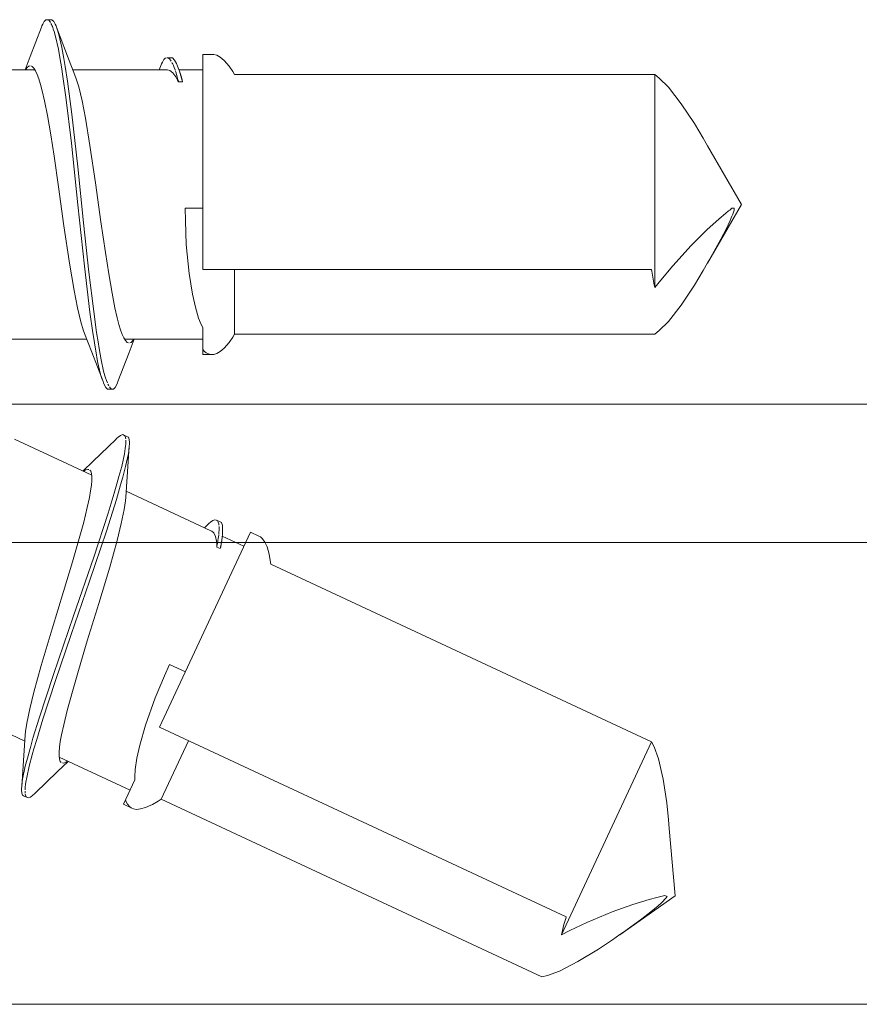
# Model space of a CAD drawing. Header units: millimetres. Extents: x 0 to 10560344, y -63228 to 177747.
# Tile 54 of 125: x 106479 to 106490, y -41074 to -41061. Entities that reach past the tile are written whole.
import ezdxf

# ---------------------------------------------------------------- set-up
doc = ezdxf.new("R2010")
doc.units = ezdxf.units.MM
doc.layers.add('008', color=8, linetype='Continuous', lineweight=9)
doc.layers.add('013', color=220, linetype='Continuous', lineweight=13)

msp = doc.modelspace()

# ---------------------------------------------------------------- linework, layer by layer
at = {"layer": '008', "linetype": 'Continuous'}
for p, q in [((106479.238, -41061.176), (106479.227, -41061.201)), ((106479.257, -41061.141), (106479.238, -41061.176)), ((106479.279, -41061.12), (106479.257, -41061.141)), ((106479.294, -41061.12), (106479.279, -41061.12)), ((106479.344, -41061.12), (106479.294, -41061.12)), ((106479.316, -41061.127), (106479.302, -41061.12)), ((106479.33, -41061.143), (106479.316, -41061.127)), ((106479.337, -41061.154), (106479.33, -41061.143)), ((106479.358, -41061.12), (106479.344, -41061.12)), ((106479.351, -41061.18), (106479.345, -41061.168)), ((106479.357, -41061.192), (106479.351, -41061.18)), ((106479.381, -41061.141), (106479.358, -41061.12)), ((106479.4, -41061.176), (106479.381, -41061.141)), ((106479.411, -41061.201), (106479.4, -41061.176)), ((106479.222, -41061.215), (106479.076, -41061.597)), ((106479.227, -41061.201), (106479.222, -41061.215)), ((106479.363, -41061.206), (106479.358, -41061.195)), ((106479.368, -41061.222), (106479.363, -41061.206)), ((106479.374, -41061.237), (106479.368, -41061.222)), ((106479.385, -41061.271), (106479.375, -41061.241)), ((106479.404, -41061.338), (106479.385, -41061.271)), ((106479.416, -41061.215), (106479.411, -41061.201)), ((106479.56, -41061.593), (106479.416, -41061.215)), ((106479.427, -41061.244), (106479.416, -41061.215)), ((106479.448, -41061.312), (106479.427, -41061.244)), ((106479.488, -41061.482), (106479.448, -41061.312)), ((106479.441, -41061.501), (106479.404, -41061.338)), ((106479.464, -41061.635), (106479.441, -41061.501)), ((106479.512, -41061.623), (106479.488, -41061.482)), ((106481.319, -41061.57), (106481.439, -41061.57)), ((106481.319, -41064.366), (106481.319, -41061.57)), ((106481.438, -41061.57), (106481.461, -41061.57)), ((106481.461, -41061.57), (106481.499, -41061.58)), ((106479.076, -41061.597), (106479.009, -41061.77)), ((106479.48, -41061.732), (106479.464, -41061.635)), ((106479.529, -41061.726), (106479.512, -41061.623)), ((106479.657, -41061.842), (106479.56, -41061.593)), ((106480.782, -41061.694), (106480.776, -41061.708)), ((106480.793, -41061.67), (106480.782, -41061.694)), ((106480.812, -41061.639), (106480.793, -41061.67)), ((106480.831, -41061.619), (106480.812, -41061.639)), ((106480.847, -41061.614), (106480.831, -41061.619)), ((106480.904, -41061.614), (106480.854, -41061.614)), ((106480.87, -41061.616), (106480.859, -41061.614)), ((106480.885, -41061.627), (106480.87, -41061.616)), ((106480.9, -41061.644), (106480.885, -41061.627)), ((106480.908, -41061.659), (106480.9, -41061.644)), ((106480.923, -41061.614), (106480.904, -41061.614)), ((106480.922, -41061.683), (106480.917, -41061.674)), ((106480.927, -41061.693), (106480.922, -41061.683)), ((106480.951, -41061.644), (106480.923, -41061.614)), ((106480.937, -41061.715), (106480.928, -41061.696)), ((106480.977, -41061.691), (106480.951, -41061.644)), ((106480.991, -41061.725), (106480.977, -41061.691)), ((106481.499, -41061.58), (106481.544, -41061.608)), ((106481.544, -41061.608), (106481.596, -41061.65)), ((106481.596, -41061.65), (106481.661, -41061.725)), ((106478.028, -41061.77), (106479.135, -41061.77)), ((106479.022, -41061.758), (106479.016, -41061.769)), ((106479.035, -41061.74), (106479.022, -41061.758)), ((106479.056, -41061.723), (106479.035, -41061.74)), ((106479.07, -41061.72), (106479.056, -41061.723)), ((106479.101, -41061.726), (106479.083, -41061.72)), ((106479.123, -41061.748), (106479.101, -41061.726)), ((106479.144, -41061.783), (106479.123, -41061.748)), ((106479.166, -41061.83), (106479.144, -41061.783)), ((106479.187, -41061.889), (106479.166, -41061.83)), ((106479.5, -41061.857), (106479.48, -41061.732)), ((106479.56, -41061.92), (106479.529, -41061.726)), ((106479.628, -41061.77), (106480.846, -41061.77)), ((106480.776, -41061.708), (106480.751, -41061.77)), ((106480.846, -41061.77), (106480.859, -41061.77)), ((106480.859, -41061.77), (106480.89, -41061.778)), ((106480.89, -41061.778), (106480.929, -41061.812)), ((106480.929, -41061.812), (106480.968, -41061.863)), ((106480.948, -41061.743), (106480.937, -41061.715)), ((106480.958, -41061.771), (106480.948, -41061.743)), ((106480.981, -41061.846), (106480.973, -41061.819)), ((106480.998, -41061.744), (106480.991, -41061.725)), ((106481.014, -41061.787), (106480.998, -41061.744)), ((106481.007, -41061.77), (106481.319, -41061.77)), ((106481.032, -41061.849), (106481.014, -41061.787)), ((106481.029, -41061.828), (106481.023, -41061.812)), ((106481.04, -41061.867), (106481.029, -41061.828)), ((106481.661, -41061.725), (106481.708, -41061.794)), ((106481.708, -41061.794), (106481.732, -41061.833)), ((106481.732, -41061.833), (106487.193, -41061.833)), ((106487.193, -41064.602), (106487.193, -41061.833)), ((106487.193, -41061.833), (106487.252, -41061.88)), ((106479.209, -41061.961), (106479.187, -41061.889)), ((106479.231, -41062.044), (106479.209, -41061.961)), ((106479.537, -41062.127), (106479.5, -41061.857)), ((106479.616, -41062.349), (106479.56, -41061.92)), ((106479.674, -41061.887), (106479.657, -41061.842)), ((106479.706, -41061.993), (106479.674, -41061.887)), ((106480.968, -41061.863), (106480.991, -41061.905)), ((106480.991, -41061.882), (106480.981, -41061.846)), ((106481.001, -41061.918), (106480.991, -41061.882)), ((106480.991, -41061.905), (106481.003, -41061.928)), ((106481.003, -41061.928), (106481.001, -41061.918)), ((106481.003, -41061.928), (106481.053, -41061.928)), ((106481.049, -41061.91), (106481.032, -41061.849)), ((106481.049, -41061.906), (106481.04, -41061.867)), ((106481.053, -41061.928), (106481.049, -41061.906)), ((106481.053, -41061.928), (106481.049, -41061.91)), ((106487.252, -41061.88), (106487.37, -41061.998)), ((106479.262, -41062.175), (106479.231, -41062.044)), ((106479.749, -41062.175), (106479.706, -41061.993)), ((106487.37, -41061.998), (106487.536, -41062.211)), ((106479.299, -41062.364), (106479.262, -41062.175)), ((106479.61, -41062.724), (106479.537, -41062.127)), ((106479.792, -41062.398), (106479.749, -41062.175)), ((106487.536, -41062.211), (106487.709, -41062.47)), ((106479.342, -41062.616), (106479.299, -41062.364)), ((106479.692, -41063.03), (106479.616, -41062.349)), ((106479.852, -41062.754), (106479.792, -41062.398)), ((106487.709, -41062.47), (106487.822, -41062.659)), ((106479.385, -41062.894), (106479.342, -41062.616)), ((106479.694, -41063.525), (106479.61, -41062.724)), ((106487.822, -41062.659), (106487.88, -41062.759)), ((106479.923, -41063.242), (106479.852, -41062.754)), ((106487.879, -41062.757), (106488.319, -41063.52)), ((106479.444, -41063.294), (106479.385, -41062.894)), ((106479.769, -41063.759), (106479.692, -41063.03)), ((106479.514, -41063.797), (106479.444, -41063.294)), ((106479.994, -41063.745), (106479.923, -41063.242)), ((106479.779, -41064.325), (106479.694, -41063.525)), ((106481.319, -41063.57), (106481.091, -41063.57)), ((106481.091, -41063.57), (106481.093, -41063.732)), ((106487.879, -41064.282), (106488.319, -41063.52)), ((106488.113, -41063.638), (106488.153, -41063.605)), ((106488.153, -41063.605), (106488.167, -41063.593)), ((106488.167, -41063.593), (106488.181, -41063.582)), ((106488.181, -41063.582), (106488.195, -41063.57)), ((106488.195, -41063.57), (106488.227, -41063.57)), ((106488.206, -41063.646), (106488.215, -41063.621)), ((106488.215, -41063.621), (106488.223, -41063.595)), ((106488.223, -41063.595), (106488.227, -41063.57)), ((106480.052, -41064.145), (106479.994, -41063.745)), ((106481.093, -41063.732), (106481.104, -41064.043)), ((106487.868, -41063.852), (106488.031, -41063.706)), ((106488.031, -41063.706), (106488.113, -41063.638)), ((106488.12, -41063.84), (106488.173, -41063.731)), ((106488.173, -41063.731), (106488.196, -41063.674)), ((106488.196, -41063.674), (106488.206, -41063.646)), ((106479.586, -41064.285), (106479.514, -41063.797)), ((106479.838, -41064.399), (106479.769, -41063.759)), ((106487.666, -41064.054), (106487.868, -41063.852)), ((106488.051, -41063.973), (106488.12, -41063.84)), ((106487.966, -41064.128), (106488.051, -41063.973)), ((106481.104, -41064.043), (106481.141, -41064.418)), ((106487.427, -41064.318), (106487.666, -41064.054)), ((106487.909, -41064.23), (106487.966, -41064.128)), ((106480.095, -41064.423), (106480.052, -41064.145)), ((106487.88, -41064.28), (106487.909, -41064.23)), ((106479.646, -41064.641), (106479.586, -41064.285)), ((106479.851, -41064.921), (106479.779, -41064.325)), ((106481.319, -41064.366), (106487.15, -41064.366)), ((106481.732, -41064.366), (106481.732, -41065.206)), ((106487.15, -41064.366), (106487.154, -41064.386)), ((106487.154, -41064.386), (106487.166, -41064.465)), ((106487.271, -41064.505), (106487.427, -41064.318)), ((106487.709, -41064.569), (106487.822, -41064.38)), ((106487.822, -41064.38), (106487.88, -41064.28)), ((106479.9, -41064.913), (106479.838, -41064.399)), ((106480.139, -41064.675), (106480.095, -41064.423)), ((106481.141, -41064.418), (106481.184, -41064.686)), ((106487.166, -41064.465), (106487.181, -41064.544)), ((106487.193, -41064.602), (106487.271, -41064.505)), ((106479.689, -41064.864), (106479.646, -41064.641)), ((106487.181, -41064.544), (106487.193, -41064.602)), ((106487.536, -41064.828), (106487.709, -41064.569)), ((106480.176, -41064.864), (106480.139, -41064.675)), ((106481.184, -41064.686), (106481.222, -41064.855)), ((106479.731, -41065.046), (106479.689, -41064.864)), ((106480.207, -41064.996), (106480.176, -41064.864)), ((106481.222, -41064.855), (106481.264, -41064.999)), ((106487.37, -41065.041), (106487.536, -41064.828)), ((106479.889, -41065.191), (106479.851, -41064.921)), ((106479.938, -41065.183), (106479.9, -41064.913)), ((106480.228, -41065.079), (106480.207, -41064.996)), ((106481.264, -41064.999), (106481.299, -41065.083)), ((106479.763, -41065.152), (106479.731, -41065.046)), ((106479.781, -41065.197), (106479.763, -41065.152)), ((106480.25, -41065.15), (106480.228, -41065.079)), ((106480.272, -41065.209), (106480.25, -41065.15)), ((106481.299, -41065.083), (106481.319, -41065.12)), ((106481.319, -41065.47), (106481.319, -41065.12)), ((106487.193, -41065.206), (106487.252, -41065.159)), ((106487.252, -41065.159), (106487.37, -41065.041)), ((106478.703, -41065.27), (106479.809, -41065.27)), ((106479.781, -41065.197), (106479.876, -41065.442)), ((106479.909, -41065.315), (106479.889, -41065.191)), ((106479.958, -41065.307), (106479.938, -41065.183)), ((106480.293, -41065.256), (106480.272, -41065.209)), ((106480.315, -41065.291), (106480.293, -41065.256)), ((106480.302, -41065.27), (106481.319, -41065.27)), ((106480.36, -41065.446), (106480.428, -41065.27)), ((106480.417, -41065.278), (106480.406, -41065.294)), ((106481.661, -41065.314), (106481.708, -41065.245)), ((106481.708, -41065.245), (106481.732, -41065.206)), ((106481.732, -41065.206), (106487.193, -41065.206)), ((106479.911, -41065.325), (106479.909, -41065.315)), ((106479.927, -41065.425), (106479.911, -41065.325)), ((106479.971, -41065.391), (106479.958, -41065.307)), ((106479.997, -41065.539), (106479.971, -41065.391)), ((106480.337, -41065.313), (106480.315, -41065.291)), ((106480.354, -41065.32), (106480.337, -41065.313)), ((106480.388, -41065.313), (106480.37, -41065.32)), ((106480.406, -41065.294), (106480.388, -41065.313)), ((106481.319, -41065.408), (106481.335, -41065.426)), ((106481.544, -41065.431), (106481.596, -41065.389)), ((106481.596, -41065.389), (106481.661, -41065.314)), ((106479.876, -41065.442), (106480.022, -41065.824)), ((106479.951, -41065.563), (106479.927, -41065.425)), ((106480.029, -41065.686), (106479.997, -41065.539)), ((106480.216, -41065.824), (106480.36, -41065.446)), ((106481.319, -41065.47), (106481.439, -41065.47)), ((106481.335, -41065.426), (106481.363, -41065.45)), ((106481.363, -41065.45), (106481.406, -41065.467)), ((106481.406, -41065.467), (106481.427, -41065.47)), ((106481.427, -41065.47), (106481.438, -41065.47)), ((106481.438, -41065.47), (106481.461, -41065.47)), ((106481.461, -41065.47), (106481.499, -41065.459)), ((106481.499, -41065.459), (106481.544, -41065.431)), ((106479.99, -41065.729), (106479.951, -41065.563)), ((106480.011, -41065.795), (106479.99, -41065.729)), ((106480.022, -41065.824), (106480.011, -41065.795)), ((106480.047, -41065.748), (106480.029, -41065.686)), ((106480.054, -41065.775), (106480.047, -41065.748)), ((106480.065, -41065.808), (106480.054, -41065.775)), ((106480.027, -41065.838), (106480.022, -41065.824)), ((106480.038, -41065.863), (106480.027, -41065.838)), ((106480.057, -41065.898), (106480.038, -41065.863)), ((106480.079, -41065.92), (106480.057, -41065.898)), ((106480.078, -41065.841), (106480.065, -41065.808)), ((106480.094, -41065.92), (106480.079, -41065.92)), ((106480.091, -41065.868), (106480.085, -41065.857)), ((106480.097, -41065.88), (106480.091, -41065.868)), ((106480.094, -41065.92), (106480.144, -41065.92)), ((106480.113, -41065.904), (106480.104, -41065.89)), ((106480.129, -41065.917), (106480.113, -41065.904)), ((106480.14, -41065.92), (106480.129, -41065.917)), ((106480.158, -41065.92), (106480.144, -41065.92)), ((106480.181, -41065.898), (106480.158, -41065.92)), ((106480.2, -41065.863), (106480.181, -41065.898)), ((106480.211, -41065.838), (106480.2, -41065.863)), ((106480.216, -41065.824), (106480.211, -41065.838)), ((106480.197, -41066.564), (106480.186, -41066.574)), ((106480.218, -41066.546), (106480.197, -41066.564)), ((106480.25, -41066.522), (106480.218, -41066.546)), ((106480.279, -41066.512), (106480.25, -41066.522)), ((106480.292, -41066.518), (106480.279, -41066.512)), ((106480.338, -41066.539), (106480.292, -41066.518)), ((106480.31, -41066.534), (106480.3, -41066.522)), ((106480.315, -41066.555), (106480.31, -41066.534)), ((106480.317, -41066.567), (106480.315, -41066.555)), ((106480.351, -41066.545), (106480.338, -41066.539)), ((106480.362, -41066.574), (106480.351, -41066.545)), ((106478.871, -41066.572), (106479.874, -41067.04)), ((106480.186, -41066.574), (106479.893, -41066.859)), ((106480.3, -41066.762), (106480.311, -41066.693)), ((106480.311, -41066.693), (106480.315, -41066.663)), ((106480.315, -41066.658), (106480.317, -41066.642)), ((106480.317, -41066.642), (106480.318, -41066.626)), ((106480.318, -41066.626), (106480.319, -41066.614)), ((106480.319, -41066.597), (106480.319, -41066.584)), ((106480.319, -41066.61), (106480.319, -41066.597)), ((106480.334, -41067.06), (106480.363, -41066.656)), ((106480.351, -41066.757), (106480.36, -41066.687)), ((106480.36, -41066.687), (106480.363, -41066.656)), ((106480.365, -41066.614), (106480.362, -41066.574)), ((106480.363, -41066.656), (106480.364, -41066.641)), ((106480.364, -41066.641), (106480.365, -41066.614)), ((106480.265, -41066.926), (106480.3, -41066.762)), ((106480.315, -41066.928), (106480.351, -41066.757)), ((106479.893, -41066.859), (106479.76, -41066.987)), ((106480.229, -41067.057), (106480.265, -41066.926)), ((106480.278, -41067.067), (106480.315, -41066.928)), ((106479.777, -41066.982), (106479.766, -41066.989)), ((106479.795, -41066.971), (106479.777, -41066.982)), ((106479.822, -41066.964), (106479.795, -41066.971)), ((106479.836, -41066.967), (106479.822, -41066.964)), ((106479.861, -41066.986), (106479.848, -41066.973)), ((106479.872, -41067.016), (106479.861, -41066.986)), ((106479.877, -41067.056), (106479.872, -41067.016)), ((106479.876, -41067.108), (106479.877, -41067.056)), ((106480.202, -41067.152), (106480.229, -41067.057)), ((106480.249, -41067.167), (106480.278, -41067.067)), ((106480.316, -41067.326), (106480.334, -41067.06)), ((106479.86, -41067.244), (106479.871, -41067.17)), ((106479.871, -41067.17), (106479.876, -41067.108)), ((106480.168, -41067.273), (106480.202, -41067.152)), ((106480.195, -41067.356), (106480.249, -41067.167)), ((106479.817, -41067.461), (106479.845, -41067.329)), ((106479.845, -41067.329), (106479.86, -41067.244)), ((106480.088, -41067.534), (106480.168, -41067.273)), ((106480.313, -41067.374), (106480.316, -41067.326)), ((106480.321, -41067.248), (106481.424, -41067.763)), ((106479.771, -41067.648), (106479.817, -41067.461)), ((106480.065, -41067.768), (106480.195, -41067.356)), ((106480.297, -41067.484), (106480.313, -41067.374)), ((106479.901, -41068.106), (106480.088, -41067.534)), ((106480.259, -41067.667), (106480.297, -41067.484)), ((106479.704, -41067.894), (106479.771, -41067.648)), ((106480.204, -41067.887), (106480.259, -41067.667)), ((106481.387, -41067.678), (106481.339, -41067.723)), ((106481.398, -41067.668), (106481.387, -41067.678)), ((106481.419, -41067.65), (106481.398, -41067.668)), ((106481.449, -41067.63), (106481.419, -41067.65)), ((106481.475, -41067.62), (106481.449, -41067.63)), ((106481.491, -41067.622), (106481.475, -41067.62)), ((106481.543, -41067.646), (106481.497, -41067.625)), ((106481.511, -41067.634), (106481.502, -41067.627)), ((106481.52, -41067.65), (106481.511, -41067.634)), ((106481.526, -41067.672), (106481.52, -41067.65)), ((106481.528, -41067.689), (106481.526, -41067.672)), ((106481.53, -41067.717), (106481.529, -41067.706)), ((106481.53, -41067.728), (106481.53, -41067.717)), ((106481.56, -41067.654), (106481.543, -41067.646)), ((106481.573, -41067.694), (106481.56, -41067.654)), ((106481.576, -41067.747), (106481.573, -41067.694)), ((106479.846, -41068.418), (106480.065, -41067.768)), ((106480.756, -41070.316), (106481.938, -41067.782)), ((106481.424, -41067.763), (106481.437, -41067.769)), ((106481.437, -41067.769), (106481.46, -41067.789)), ((106481.46, -41067.789), (106481.482, -41067.836)), ((106481.482, -41067.836), (106481.496, -41067.899)), ((106481.525, -41067.812), (106481.528, -41067.782)), ((106481.528, -41067.782), (106481.53, -41067.752)), ((106481.53, -41067.752), (106481.53, -41067.731)), ((106481.569, -41067.85), (106481.573, -41067.804)), ((106481.571, -41067.831), (106481.853, -41067.963)), ((106481.573, -41067.804), (106481.575, -41067.784)), ((106481.575, -41067.784), (106481.576, -41067.747)), ((106481.938, -41067.782), (106482.046, -41067.832)), ((106482.045, -41067.832), (106482.067, -41067.842)), ((106482.067, -41067.842), (106482.096, -41067.867)), ((106479.626, -41068.165), (106479.704, -41067.894)), ((106480.108, -41068.235), (106480.204, -41067.887)), ((106481.496, -41067.899), (106481.499, -41067.947)), ((106481.499, -41067.947), (106481.5, -41067.973)), ((106481.5, -41067.973), (106481.502, -41067.963)), ((106481.5, -41067.973), (106481.545, -41067.994)), ((106481.502, -41067.963), (106481.509, -41067.926)), ((106481.509, -41067.926), (106481.515, -41067.889)), ((106481.515, -41067.889), (106481.519, -41067.862)), ((106481.545, -41067.994), (106481.551, -41067.972)), ((106481.549, -41067.976), (106481.56, -41067.913)), ((106481.551, -41067.972), (106481.559, -41067.933)), ((106481.559, -41067.933), (106481.566, -41067.893)), ((106481.56, -41067.913), (106481.569, -41067.85)), ((106481.566, -41067.893), (106481.567, -41067.876)), ((106482.096, -41067.867), (106482.126, -41067.912)), ((106482.126, -41067.912), (106482.155, -41067.972)), ((106482.155, -41067.972), (106482.182, -41068.067)), ((106481.545, -41067.994), (106481.549, -41067.976)), ((106482.182, -41068.067), (106482.195, -41068.15)), ((106479.509, -41068.553), (106479.626, -41068.165)), ((106479.639, -41068.867), (106479.901, -41068.106)), ((106482.195, -41068.15), (106482.201, -41068.195)), ((106482.201, -41068.195), (106487.15, -41070.503)), ((106479.966, -41068.708), (106480.108, -41068.235)), ((106479.607, -41069.111), (106479.846, -41068.418)), ((106479.361, -41069.038), (106479.509, -41068.553)), ((106479.817, -41069.193), (106479.966, -41068.708)), ((106479.377, -41069.628), (106479.639, -41068.867)), ((106479.219, -41069.511), (106479.361, -41069.038)), ((106479.4, -41069.721), (106479.607, -41069.111)), ((106479.701, -41069.58), (106479.817, -41069.193)), ((106479.123, -41069.859), (106479.219, -41069.511)), ((106480.886, -41069.498), (106480.819, -41069.646)), ((106481.092, -41069.594), (106480.886, -41069.498)), ((106479.191, -41070.199), (106479.377, -41069.628)), ((106479.623, -41069.851), (106479.701, -41069.58)), ((106479.239, -41070.212), (106479.4, -41069.721)), ((106480.819, -41069.646), (106480.698, -41069.933)), ((106479.068, -41070.078), (106479.123, -41069.859)), ((106479.556, -41070.097), (106479.623, -41069.851)), ((106480.698, -41069.933), (106480.572, -41070.288)), ((106478.003, -41070.029), (106479.006, -41070.497)), ((106479.03, -41070.261), (106479.068, -41070.078)), ((106479.51, -41070.284), (106479.556, -41070.097)), ((106479.014, -41070.371), (106479.03, -41070.261)), ((106479.111, -41070.459), (106479.191, -41070.199)), ((106479.159, -41070.473), (106479.239, -41070.212)), ((106479.011, -41070.419), (106479.014, -41070.371)), ((106479.482, -41070.416), (106479.51, -41070.284)), ((106480.572, -41070.288), (106480.499, -41070.549)), ((106480.756, -41070.316), (106486.041, -41072.78)), ((106479.011, -41070.419), (106478.993, -41070.681)), ((106479.077, -41070.58), (106479.111, -41070.459)), ((106479.124, -41070.594), (106479.159, -41070.473)), ((106479.456, -41070.575), (106479.466, -41070.501)), ((106479.466, -41070.501), (106479.482, -41070.416)), ((106481.131, -41070.49), (106480.775, -41071.252)), ((106485.98, -41073.013), (106487.15, -41070.503)), ((106487.15, -41070.503), (106487.184, -41070.57)), ((106479.047, -41070.687), (106479.074, -41070.59)), ((106479.074, -41070.59), (106479.077, -41070.58)), ((106479.101, -41070.676), (106479.124, -41070.594)), ((106479.45, -41070.638), (106479.456, -41070.575)), ((106479.45, -41070.689), (106479.45, -41070.638)), ((106480.499, -41070.549), (106480.461, -41070.719)), ((106487.184, -41070.57), (106487.24, -41070.727)), ((106478.993, -41070.681), (106478.964, -41071.089)), ((106479.01, -41070.823), (106479.047, -41070.687)), ((106479.062, -41070.82), (106479.101, -41070.676)), ((106479.43, -41070.89), (106479.567, -41070.759)), ((106479.455, -41070.73), (106479.45, -41070.689)), ((106479.452, -41070.705), (106480.374, -41071.135)), ((106479.465, -41070.759), (106479.455, -41070.73)), ((106479.479, -41070.773), (106479.465, -41070.759)), ((106479.512, -41070.781), (106479.493, -41070.779)), ((106479.537, -41070.771), (106479.512, -41070.781)), ((106479.553, -41070.762), (106479.537, -41070.771)), ((106480.461, -41070.719), (106480.439, -41070.866)), ((106487.24, -41070.727), (106487.301, -41070.991)), ((106478.976, -41070.99), (106479.01, -41070.823)), ((106479.029, -41070.967), (106479.062, -41070.82)), ((106479.14, -41071.171), (106479.43, -41070.89)), ((106480.439, -41070.866), (106480.435, -41070.958)), ((106478.966, -41071.059), (106478.976, -41070.99)), ((106479.015, -41071.058), (106479.019, -41071.031)), ((106479.019, -41071.031), (106479.029, -41070.967)), ((106480.289, -41071.316), (106480.437, -41070.999)), ((106480.435, -41070.958), (106480.437, -41070.999)), ((106487.301, -41070.991), (106487.348, -41071.298)), ((106478.962, -41071.131), (106478.963, -41071.104)), ((106478.965, -41071.171), (106478.962, -41071.131)), ((106478.963, -41071.104), (106478.964, -41071.089)), ((106478.964, -41071.089), (106478.966, -41071.059)), ((106478.976, -41071.2), (106478.965, -41071.171)), ((106479.008, -41071.129), (106479.01, -41071.093)), ((106479.008, -41071.159), (106479.008, -41071.146)), ((106479.009, -41071.171), (106479.008, -41071.159)), ((106479.01, -41071.093), (106479.015, -41071.058)), ((106479.14, -41071.171), (106479.129, -41071.182)), ((106478.989, -41071.206), (106478.976, -41071.2)), ((106478.989, -41071.206), (106479.034, -41071.227)), ((106479.013, -41071.2), (106479.01, -41071.184)), ((106479.022, -41071.219), (106479.013, -41071.2)), ((106479.031, -41071.226), (106479.022, -41071.219)), ((106479.047, -41071.234), (106479.034, -41071.227)), ((106479.077, -41071.223), (106479.047, -41071.234)), ((106479.109, -41071.2), (106479.077, -41071.223)), ((106479.129, -41071.182), (106479.109, -41071.2)), ((106480.315, -41071.26), (106480.323, -41071.284)), ((106480.323, -41071.284), (106480.338, -41071.317)), ((106480.666, -41071.32), (106480.737, -41071.277)), ((106480.737, -41071.277), (106480.775, -41071.252)), ((106480.775, -41071.252), (106485.725, -41073.56)), ((106487.348, -41071.298), (106487.371, -41071.517)), ((106480.289, -41071.316), (106480.398, -41071.367)), ((106480.338, -41071.317), (106480.369, -41071.351)), ((106480.369, -41071.351), (106480.388, -41071.362)), ((106480.388, -41071.362), (106480.397, -41071.366)), ((106480.397, -41071.366), (106480.419, -41071.376)), ((106480.419, -41071.376), (106480.457, -41071.383)), ((106480.457, -41071.383), (106480.51, -41071.377)), ((106480.51, -41071.377), (106480.575, -41071.36)), ((106480.575, -41071.36), (106480.666, -41071.32)), ((106487.371, -41071.517), (106487.381, -41071.633)), ((106487.381, -41071.63), (106487.458, -41072.507)), ((106486.737, -41073.012), (106487.458, -41072.507)), ((106486.909, -41072.619), (106487.118, -41072.555)), ((106487.118, -41072.555), (106487.221, -41072.528)), ((106487.221, -41072.528), (106487.272, -41072.515)), ((106487.272, -41072.515), (106487.289, -41072.51)), ((106487.281, -41072.596), (106487.302, -41072.574)), ((106487.289, -41072.51), (106487.307, -41072.505)), ((106487.302, -41072.574), (106487.321, -41072.555)), ((106487.307, -41072.505), (106487.324, -41072.5)), ((106487.321, -41072.555), (106487.338, -41072.535)), ((106487.324, -41072.5), (106487.354, -41072.514)), ((106487.338, -41072.535), (106487.354, -41072.514)), ((106486.64, -41072.715), (106486.909, -41072.619)), ((106487.142, -41072.714), (106487.236, -41072.637)), ((106487.236, -41072.637), (106487.281, -41072.596)), ((106486.035, -41072.8), (106486.013, -41072.877)), ((106486.041, -41072.78), (106486.035, -41072.8)), ((106486.312, -41072.854), (106486.64, -41072.715)), ((106486.881, -41072.91), (106487.024, -41072.805)), ((106487.024, -41072.805), (106487.142, -41072.714)), ((106485.993, -41072.955), (106485.98, -41073.013)), ((106485.98, -41073.013), (106486.091, -41072.958)), ((106486.013, -41072.877), (106485.993, -41072.955)), ((106486.091, -41072.958), (106486.312, -41072.854)), ((106486.786, -41072.978), (106486.881, -41072.91)), ((106486.461, -41073.2), (106486.644, -41073.077)), ((106486.644, -41073.077), (106486.738, -41073.011)), ((106486.738, -41073.011), (106486.786, -41072.978)), ((106486.195, -41073.362), (106486.461, -41073.2)), ((106485.954, -41073.485), (106486.195, -41073.362)), ((106485.725, -41073.56), (106485.798, -41073.542)), ((106485.798, -41073.542), (106485.954, -41073.485))]:
    msp.add_line(p, q, dxfattribs=at)
for centre, start, end in [((106479.495, -41062.267), 16.8638, 18.4235), ((106479.99, -41067.643), 351.8638, 353.4235)]:
    msp.add_arc(centre, 1.545, start, end, dxfattribs=at)
at = {"layer": '013', "linetype": 'Continuous'}
msp.add_lwpolyline([(106513.219, -41066.116), (106476.319, -41066.116, -0.414214), (106475.319, -41065.116), (106475.319, -41063.116, 0.414214), (106474.819, -41062.616), (106474.319, -41062.616, 0.414214), (106473.819, -41063.116, -0.414214), (106473.319, -41063.616), (106472.203, -41063.616, 1.077346), (106472.232, -41064.014), (106473.019, -41065.376), (106473.019, -41065.916, -0.414214), (106472.819, -41066.116), (106469.217, -41066.116, -0.534511), (106469.032, -41065.84), (106469.646, -41064.358, 1), (106469.799, -41063.989), (106468.069, -41062.99, 0.57735), (106467.619, -41063.25), (106467.619, -41066.516, -0.414214), (106467.419, -41066.716), (106465.619, -41066.716, 0.414214)], format="xyb", dxfattribs=at)
msp.add_lwpolyline([(106516.619, -41073.916), (106477.119, -41073.916, -0.414214), (106476.919, -41073.716), (106476.919, -41068.116, -0.414214), (106477.119, -41067.916), (106512.119, -41067.916, -0.414214), (106512.319, -41068.116), (106512.319, -41069.816, 0.414214), (106514.819, -41072.316), (106516.619, -41072.316, -0.414214), (106517.119, -41072.816), (106517.119, -41073.416, -0.414214), (106516.619, -41073.916)], format="xyb", close=True, dxfattribs=at)

doc.saveas('drawing.dxf')
